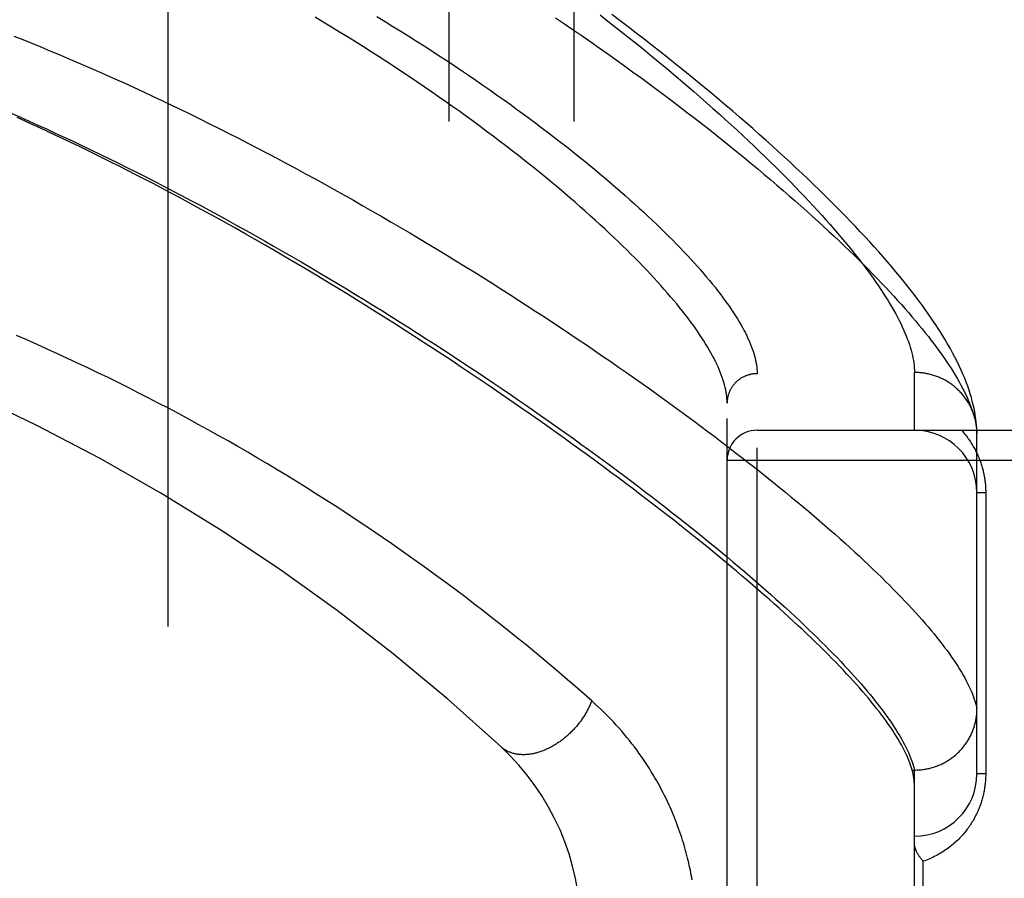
# Model space of a CAD drawing. Header units: inches. Extents: x 0 to 189, y 0 to 122.
# Tile 69 of 226: x 39.555 to 40.541, y 59.172 to 60.031. Entities that reach past the tile are written whole.
import ezdxf

# ---------------------------------------------------------------- set-up
doc = ezdxf.new("R2010")
doc.units = ezdxf.units.IN
doc.header["$LTSCALE"] = 10.388889
doc.header["$MEASUREMENT"] = 0
doc.linetypes.add('HIDDEN', pattern=[0.2, 0.1, -0.1])
for name, color, linetype in [('DEFAULT_2', 8, 'HIDDEN'), ('LEFTHAND_DOOR_ASSEMBLY', 7, 'CONTINUOUS'), ('SUBPANEL', 7, 'CONTINUOUS')]:
    doc.layers.add(name, color=color, linetype=linetype)

msp = doc.modelspace()

# ---------------------------------------------------------------- linework, layer by layer
at = {"layer": 'DEFAULT_2', "color": 8, "linetype": 'HIDDEN'}
msp.add_line((39.704, 36.56851), (39.704, 81.67251), dxfattribs=at)
at = {"layer": 'LEFTHAND_DOOR_ASSEMBLY', "color": 8, "linetype": 'HIDDEN'}
for p, q in [((40.29325, 58.56394), (40.29325, 59.67708)), ((40.45075, 59.62051), (40.45075, 59.67832)), ((40.26325, 58.59333), (40.26325, 59.64769)), ((40.29325, 59.62051), (41.35525, 59.62051)), ((40.51325, 59.61712), (40.5132, 59.61952)), ((40.51325, 59.27676), (40.51325, 59.61712)), ((40.26325, 59.59051), (41.35525, 59.59051)), ((40.52204, 59.55801), (40.51325, 59.55801)), ((40.52204, 59.55801), (40.52204, 59.27676)), ((40.44838, 59.28053), (40.45075, 59.28053)), ((40.45075, 59.28053), (40.45189, 59.28054)), ((40.45075, 58.96048), (40.45075, 59.28053)), ((40.52204, 59.27676), (40.51325, 59.27676)), ((40.45954, 59.05176), (40.45954, 59.18926))]:
    msp.add_line(p, q, dxfattribs=at)
for points in [[(40.5132, 59.61952), (40.51305, 59.62248), (40.51282, 59.62557), (40.5125, 59.62874), (40.5121, 59.632), (40.5116, 59.63534), (40.51101, 59.63876), (40.51032, 59.64224), (40.50953, 59.6458), (40.50864, 59.64941), (40.50765, 59.65309), (40.50654, 59.65684), (40.50533, 59.66064), (40.504, 59.66451), (40.50256, 59.66845), (40.50099, 59.67245), (40.4993, 59.67653), (40.49749, 59.68067), (40.49555, 59.68489), (40.49348, 59.68918), (40.49128, 59.69355), (40.48894, 59.69799), (40.48646, 59.70251), (40.48385, 59.7071), (40.4811, 59.71175), (40.47822, 59.71646), (40.47522, 59.72121), (40.47211, 59.72599), (40.4689, 59.73079), (40.46559, 59.7356), (40.4622, 59.7404), (40.45873, 59.7452), (40.45518, 59.75001), (40.45155, 59.75481), (40.44784, 59.75963), (40.44404, 59.76446), (40.44016, 59.7693), (40.43619, 59.77417), (40.43213, 59.77907), (40.42798, 59.78398), (40.42375, 59.78893), (40.41943, 59.79389), (40.41502, 59.79888), (40.41053, 59.8039), (40.40595, 59.80894), (40.40129, 59.81402), (40.39654, 59.81912), (40.3917, 59.82425), (40.38677, 59.82941), (40.38175, 59.8346), (40.37664, 59.83982), (40.37144, 59.84508), (40.36614, 59.85038), (40.36076, 59.8557), (40.35528, 59.86106), (40.34972, 59.86646), (40.34406, 59.87188), (40.33831, 59.87734), (40.33247, 59.88284), (40.32653, 59.88836), (40.32051, 59.89393), (40.31439, 59.89952), (40.30817, 59.90515), (40.30186, 59.91081), (40.29546, 59.91651), (40.28896, 59.92224), (40.28237, 59.928), (40.27569, 59.93379), (40.26891, 59.93962), (40.26204, 59.94547), (40.25507, 59.95135), (40.24801, 59.95726), (40.24086, 59.9632), (40.23361, 59.96917), (40.22627, 59.97517), (40.21884, 59.98119), (40.21132, 59.98723), (40.20371, 59.9933), (40.196, 59.99939), (40.1882, 60.0055), (40.18032, 60.01164), (40.17234, 60.01779), (40.16427, 60.02396), (40.15612, 60.03015), (40.14788, 60.03635)], [(40.26325, 59.64769), (40.26321, 59.64981), (40.26309, 59.65197), (40.26289, 59.65417), (40.26261, 59.65641), (40.26225, 59.65869), (40.26181, 59.66101), (40.26128, 59.66338), (40.26068, 59.66579), (40.26, 59.66824), (40.25923, 59.67073), (40.25838, 59.67326), (40.25745, 59.67584), (40.25644, 59.67846), (40.25534, 59.68112), (40.25416, 59.68382), (40.2529, 59.68657), (40.25156, 59.68935), (40.25013, 59.69218), (40.24862, 59.69506), (40.24702, 59.69797), (40.24534, 59.70093), (40.24358, 59.70393), (40.24173, 59.70698), (40.2398, 59.71006), (40.23777, 59.71319), (40.23567, 59.71636), (40.23348, 59.71958), (40.2312, 59.72283), (40.22883, 59.72613), (40.22638, 59.72947), (40.22384, 59.73286), (40.22122, 59.73628), (40.2185, 59.73975), (40.2157, 59.74326), (40.21281, 59.74682), (40.20983, 59.75041), (40.20676, 59.75405), (40.2036, 59.75773), (40.20036, 59.76145), (40.19702, 59.76521), (40.19359, 59.76901), (40.19007, 59.77285), (40.18647, 59.77673), (40.18277, 59.78066), (40.17898, 59.78462), (40.1751, 59.78862), (40.17112, 59.79266), (40.16706, 59.79675), (40.16291, 59.80086), (40.15866, 59.80502), (40.15432, 59.80922), (40.14989, 59.81345), (40.14536, 59.81772), (40.14075, 59.82202), (40.13604, 59.82636), (40.13124, 59.83074), (40.12634, 59.83515), (40.12136, 59.83959), (40.11628, 59.84407), (40.11111, 59.84858), (40.10585, 59.85312), (40.10049, 59.85769), (40.09504, 59.8623), (40.0895, 59.86693), (40.08387, 59.87159), (40.07815, 59.87628), (40.07234, 59.88099), (40.06644, 59.88573), (40.06044, 59.8905), (40.05436, 59.89529), (40.04819, 59.9001), (40.04193, 59.90493), (40.03558, 59.90978), (40.02914, 59.91466), (40.02262, 59.91955), (40.01601, 59.92445), (40.00931, 59.92937), (40.00253, 59.93431), (39.99566, 59.93926), (39.98872, 59.94422), (39.98169, 59.94919), (39.97458, 59.95417), (39.96739, 59.95915), (39.96012, 59.96414), (39.95277, 59.96914), (39.94535, 59.97413), (39.93785, 59.97913), (39.93028, 59.98412), (39.92264, 59.98912), (39.91492, 59.9941), (39.90714, 59.99909), (39.89928, 60.00406), (39.89137, 60.00903), (39.88338, 60.01398), (39.87534, 60.01892), (39.86723, 60.02385), (39.85906, 60.02876), (39.85084, 60.03366)], [(39.91286, 60.0343), (39.9209, 60.02942), (39.92887, 60.02454), (39.93678, 60.01965), (39.94461, 60.01476), (39.95237, 60.00986), (39.96005, 60.00496), (39.96766, 60.00006), (39.97519, 59.99517), (39.98264, 59.99028), (39.99001, 59.98539), (39.99731, 59.98051), (40.00452, 59.97563), (40.01165, 59.97076), (40.01869, 59.96591), (40.02565, 59.96106), (40.03253, 59.95623), (40.03932, 59.95141), (40.04603, 59.94661), (40.05264, 59.94182), (40.05917, 59.93706), (40.06562, 59.93231), (40.07197, 59.92758), (40.07823, 59.92287), (40.0844, 59.91818), (40.09049, 59.91352), (40.09648, 59.90888), (40.10238, 59.90427), (40.10819, 59.89968), (40.11391, 59.89512), (40.11954, 59.89058), (40.12507, 59.88608), (40.13051, 59.8816), (40.13586, 59.87715), (40.14112, 59.87274), (40.14629, 59.86835), (40.15136, 59.864), (40.15634, 59.85968), (40.16123, 59.85539), (40.16602, 59.85114), (40.17073, 59.84692), (40.17534, 59.84273), (40.17986, 59.83859), (40.18428, 59.83447), (40.18862, 59.83039), (40.19286, 59.82635), (40.19701, 59.82235), (40.20107, 59.81838), (40.20504, 59.81445), (40.20892, 59.81056), (40.21271, 59.80671), (40.2164, 59.8029), (40.22001, 59.79912), (40.22352, 59.79539), (40.22695, 59.79169), (40.23028, 59.78803), (40.23353, 59.78442), (40.23669, 59.78084), (40.23975, 59.7773), (40.24273, 59.7738), (40.24562, 59.77035), (40.24843, 59.76693), (40.25114, 59.76355), (40.25377, 59.76022), (40.25631, 59.75692), (40.25876, 59.75367), (40.26113, 59.75046), (40.26341, 59.74729), (40.2656, 59.74416), (40.26771, 59.74107), (40.26973, 59.73802), (40.27167, 59.73501), (40.27352, 59.73204), (40.27529, 59.72912), (40.27697, 59.72623), (40.27857, 59.72339), (40.28009, 59.72059), (40.28152, 59.71783), (40.28287, 59.7151), (40.28413, 59.71242), (40.28531, 59.70979), (40.28641, 59.70719), (40.28743, 59.70463), (40.28836, 59.70211), (40.28921, 59.69964), (40.28998, 59.6972), (40.29067, 59.69481), (40.29127, 59.69245), (40.2918, 59.69014), (40.29224, 59.68787), (40.29261, 59.68563), (40.29289, 59.68344), (40.29309, 59.68128), (40.29321, 59.67916), (40.29325, 59.67708)], [(40.09163, 60.03313), (40.10053, 60.02711), (40.10934, 60.02109), (40.11808, 60.01508), (40.12673, 60.00907), (40.1353, 60.00307), (40.14378, 59.99708), (40.15218, 59.99111), (40.16049, 59.98515), (40.16871, 59.97921), (40.17684, 59.97328), (40.18487, 59.96738), (40.19282, 59.96149), (40.20067, 59.95562), (40.20843, 59.94978), (40.21609, 59.94397), (40.22366, 59.93818), (40.23113, 59.93241), (40.23851, 59.92668), (40.24579, 59.92097), (40.25297, 59.9153), (40.26005, 59.90966), (40.26704, 59.90405), (40.27392, 59.89847), (40.28071, 59.89293), (40.28739, 59.88742), (40.29398, 59.88196), (40.30046, 59.87653), (40.30685, 59.87113), (40.31313, 59.86578), (40.31932, 59.86046), (40.3254, 59.85519), (40.33139, 59.84996), (40.33727, 59.84476), (40.34305, 59.83962), (40.34873, 59.83451), (40.35431, 59.82945), (40.35979, 59.82443), (40.36517, 59.81945), (40.37045, 59.81452), (40.37563, 59.80964), (40.38071, 59.8048), (40.38569, 59.80001), (40.39057, 59.79526), (40.39535, 59.79056), (40.40003, 59.7859), (40.40461, 59.7813), (40.40909, 59.77674), (40.41347, 59.77222), (40.41776, 59.76776), (40.42195, 59.76334), (40.42604, 59.75898), (40.43003, 59.75466), (40.43392, 59.75038), (40.43772, 59.74616), (40.44142, 59.74199), (40.44502, 59.73786), (40.44853, 59.73378), (40.45194, 59.72976), (40.45526, 59.72578), (40.45848, 59.72185), (40.46161, 59.71797), (40.46464, 59.71413), (40.46757, 59.71035), (40.47042, 59.70662), (40.47317, 59.70293), (40.47582, 59.69929), (40.47838, 59.69571), (40.48085, 59.69217), (40.48323, 59.68868), (40.48551, 59.68524), (40.48771, 59.68185), (40.48981, 59.6785), (40.49181, 59.67521), (40.49373, 59.67196), (40.49556, 59.66877), (40.49729, 59.66562), (40.49893, 59.66252), (40.50049, 59.65947), (40.50195, 59.65647), (40.50333, 59.65351), (40.50461, 59.6506), (40.50581, 59.64774), (40.50691, 59.64493), (40.50793, 59.64217), (40.50886, 59.63945), (40.5097, 59.63678), (40.51045, 59.63416)], [(40.13622, 60.03596), (40.144, 60.02991), (40.15169, 60.02388), (40.15928, 60.01787), (40.16678, 60.01189), (40.17417, 60.00594), (40.18148, 60.00001), (40.18868, 59.99412), (40.19578, 59.98825), (40.20279, 59.98242), (40.20969, 59.97662), (40.2165, 59.97085), (40.2232, 59.96512), (40.22981, 59.95942), (40.23631, 59.95376), (40.24271, 59.94814), (40.24901, 59.94256), (40.25521, 59.93702), (40.26131, 59.93152), (40.26731, 59.92606), (40.2732, 59.92065), (40.27899, 59.91528), (40.28469, 59.90995), (40.29028, 59.90466), (40.29577, 59.89942), (40.30115, 59.89423), (40.30644, 59.88908), (40.31163, 59.88398), (40.31671, 59.87893), (40.3217, 59.87392), (40.32659, 59.86896), (40.33137, 59.86405), (40.33606, 59.85919), (40.34064, 59.85438), (40.34513, 59.84962), (40.34952, 59.84491), (40.35381, 59.84024), (40.358, 59.83563), (40.3621, 59.83107), (40.36609, 59.82655), (40.36999, 59.82209), (40.3738, 59.81768), (40.3775, 59.81332), (40.38111, 59.80901), (40.38463, 59.80475), (40.38805, 59.80055), (40.39137, 59.79639), (40.3946, 59.79229), (40.39774, 59.78824), (40.40078, 59.78423), (40.40373, 59.78028), (40.40658, 59.77638), (40.40934, 59.77254), (40.41201, 59.76874), (40.41459, 59.765), (40.41708, 59.7613), (40.41947, 59.75766), (40.42177, 59.75407), (40.42399, 59.75053), (40.42611, 59.74704), (40.42814, 59.7436), (40.43009, 59.74021), (40.43194, 59.73688), (40.43371, 59.73359), (40.43538, 59.73036), (40.43697, 59.72717), (40.43847, 59.72404), (40.43988, 59.72095), (40.44121, 59.71792), (40.44244, 59.71494), (40.44359, 59.712), (40.44466, 59.70912), (40.44563, 59.70628), (40.44653, 59.7035), (40.44733, 59.70076), (40.44805, 59.69807), (40.44869, 59.69543), (40.44923, 59.69284), (40.4497, 59.6903), (40.45008, 59.68781), (40.45037, 59.68537), (40.45058, 59.68297), (40.45071, 59.68062), (40.45075, 59.67832)], [(39.54948, 60.01485), (39.55845, 60.01129), (39.56746, 60.00766), (39.57651, 60.00398), (39.58561, 60.00023), (39.59475, 59.99641), (39.60392, 59.99253), (39.61314, 59.98859), (39.62239, 59.98459), (39.63168, 59.98053), (39.641, 59.9764), (39.65036, 59.97222), (39.65974, 59.96797), (39.66915, 59.96367), (39.67859, 59.95931), (39.68806, 59.95489), (39.69755, 59.95041), (39.70707, 59.94587), (39.71661, 59.94128), (39.72616, 59.93664), (39.73573, 59.93194), (39.74531, 59.92719), (39.75491, 59.92239), (39.76451, 59.91754), (39.77413, 59.91264), (39.78375, 59.90769), (39.79337, 59.9027), (39.80299, 59.89766), (39.81261, 59.89258), (39.82222, 59.88746), (39.83183, 59.8823), (39.84143, 59.8771), (39.85102, 59.87187), (39.86059, 59.86659), (39.87015, 59.86129), (39.87969, 59.85595), (39.88921, 59.85058), (39.89871, 59.84518), (39.90818, 59.83976), (39.91762, 59.83431), (39.92703, 59.82884), (39.93641, 59.82335), (39.94575, 59.81784), (39.95505, 59.81231), (39.96432, 59.80676), (39.97355, 59.8012), (39.98274, 59.79562), (39.99188, 59.79003), (40.00098, 59.78443), (40.01003, 59.77882), (40.01902, 59.7732), (40.02797, 59.76758), (40.03686, 59.76196), (40.04569, 59.75633), (40.05447, 59.7507), (40.06319, 59.74508), (40.07184, 59.73945), (40.08043, 59.73383), (40.08896, 59.72822), (40.09743, 59.72261), (40.10582, 59.71702), (40.11415, 59.71143), (40.12241, 59.70585), (40.1306, 59.70028), (40.13871, 59.69473), (40.14675, 59.68919), (40.15472, 59.68367), (40.16262, 59.67817), (40.17043, 59.67268), (40.17817, 59.66721), (40.18584, 59.66177), (40.19342, 59.65634), (40.20092, 59.65094), (40.20835, 59.64556), (40.21569, 59.6402), (40.22295, 59.63487), (40.23012, 59.62957), (40.23722, 59.62429), (40.24422, 59.61904), (40.25115, 59.61382), (40.25799, 59.60863), (40.26474, 59.60346), (40.27141, 59.59833), (40.27799, 59.59323), (40.28448, 59.58817), (40.29089, 59.58313), (40.29721, 59.57813), (40.30344, 59.57316), (40.30958, 59.56823), (40.31563, 59.56333), (40.3216, 59.55846), (40.32747, 59.55364), (40.33326, 59.54885), (40.33895, 59.54409), (40.34456, 59.53938), (40.35007, 59.5347), (40.3555, 59.53005), (40.36083, 59.52545), (40.36608, 59.52089), (40.37123, 59.51636), (40.37629, 59.51188), (40.38126, 59.50743), (40.38614, 59.50303), (40.39093, 59.49866), (40.39562, 59.49434), (40.40023, 59.49006), (40.40474, 59.48582), (40.40917, 59.48161), (40.4135, 59.47746), (40.41774, 59.47334), (40.42189, 59.46926), (40.42594, 59.46523), (40.42991, 59.46124), (40.43378, 59.45729), (40.43756, 59.45339), (40.44126, 59.44952), (40.44486, 59.4457), (40.44836, 59.44193), (40.45178, 59.43819), (40.45511, 59.4345), (40.45834, 59.43085), (40.46148, 59.42725), (40.46454, 59.42369), (40.4675, 59.42017), (40.47037, 59.41669), (40.47315, 59.41326), (40.47584, 59.40988), (40.47843, 59.40653)], [(39.54739, 59.93743), (39.55602, 59.93364), (39.56469, 59.92979), (39.57341, 59.92588), (39.58217, 59.9219), (39.59097, 59.91787), (39.5998, 59.91378), (39.60867, 59.90962), (39.61758, 59.90541), (39.62651, 59.90114), (39.63549, 59.8968), (39.64449, 59.89241), (39.65352, 59.88797), (39.66258, 59.88346), (39.67167, 59.87891), (39.68077, 59.8743), (39.6899, 59.86963), (39.69904, 59.86492), (39.7082, 59.86015), (39.71738, 59.85533), (39.72657, 59.85047), (39.73576, 59.84556), (39.74497, 59.8406), (39.75418, 59.8356), (39.76339, 59.83056), (39.77261, 59.82548), (39.78182, 59.82035), (39.79103, 59.81519), (39.80023, 59.80999), (39.80942, 59.80476), (39.81861, 59.79949), (39.82778, 59.79419), (39.83693, 59.78886), (39.84607, 59.78351), (39.85518, 59.77812), (39.86427, 59.77272), (39.87334, 59.76729), (39.88238, 59.76183), (39.89139, 59.75636), (39.90036, 59.75087), (39.90931, 59.74536), (39.91823, 59.73983), (39.92711, 59.73429), (39.93595, 59.72874), (39.94474, 59.72318), (39.9535, 59.71761), (39.96221, 59.71203), (39.97087, 59.70645), (39.97949, 59.70086), (39.98805, 59.69527), (39.99656, 59.68968), (40.00502, 59.68409), (40.01343, 59.6785), (40.02177, 59.67291), (40.03006, 59.66733), (40.03829, 59.66176), (40.04646, 59.65619), (40.05456, 59.65064), (40.0626, 59.64509), (40.07058, 59.63955), (40.07849, 59.63403), (40.08633, 59.62852), (40.0941, 59.62303), (40.10181, 59.61755), (40.10944, 59.61209), (40.11701, 59.60665), (40.1245, 59.60123), (40.13191, 59.59582), (40.13925, 59.59044), (40.14652, 59.58508), (40.15371, 59.57975), (40.16083, 59.57444), (40.16786, 59.56915), (40.17482, 59.56389), (40.1817, 59.55866), (40.1885, 59.55345), (40.19522, 59.54827), (40.20186, 59.54313), (40.20841, 59.53801), (40.21489, 59.53292), (40.22128, 59.52786), (40.22759, 59.52283), (40.23382, 59.51784), (40.23996, 59.51288), (40.24602, 59.50795), (40.252, 59.50306), (40.25789, 59.4982), (40.26369, 59.49338), (40.26941, 59.48859), (40.27505, 59.48384), (40.2806, 59.47912), (40.28606, 59.47444), (40.29143, 59.4698), (40.29672, 59.46519), (40.30192, 59.46063), (40.30704, 59.4561), (40.31207, 59.45161), (40.31701, 59.44716), (40.32186, 59.44275), (40.32662, 59.43838), (40.3313, 59.43405), (40.33589, 59.42975), (40.34039, 59.4255), (40.3448, 59.42129), (40.34913, 59.41712), (40.35336, 59.41299), (40.35751, 59.40891), (40.36157, 59.40486), (40.36554, 59.40086), (40.36942, 59.3969), (40.37322, 59.39298), (40.37692, 59.3891), (40.38054, 59.38526), (40.38406, 59.38147), (40.3875, 59.37772), (40.39085, 59.37401), (40.39411, 59.37034), (40.39728, 59.36672), (40.40037, 59.36314), (40.40336, 59.3596), (40.40627, 59.35611), (40.40909, 59.35266), (40.41182, 59.34925), (40.41445, 59.34588), (40.417, 59.34256), (40.41947, 59.33929), (40.42184, 59.33606), (40.42412, 59.33287), (40.42632, 59.32972), (40.42843, 59.32662), (40.43045, 59.32356), (40.43238, 59.32054), (40.43422, 59.31757), (40.43597, 59.31464), (40.43764, 59.31176), (40.43921, 59.30892), (40.4407, 59.30612), (40.4421, 59.30336), (40.44342, 59.30065), (40.44464, 59.29799), (40.44578, 59.29536), (40.44683, 59.29278), (40.44779, 59.29025)], [(40.44838, 59.28053), (40.4477, 59.28287), (40.44693, 59.28524), (40.44607, 59.28766), (40.44512, 59.29012), (40.44409, 59.29263), (40.44297, 59.29518), (40.44177, 59.29777), (40.44047, 59.3004), (40.43909, 59.30308), (40.43762, 59.3058), (40.43607, 59.30857), (40.43442, 59.31138), (40.43269, 59.31423), (40.43087, 59.31713), (40.42896, 59.32007), (40.42696, 59.32306), (40.42488, 59.32609), (40.4227, 59.32916), (40.42044, 59.33228), (40.41808, 59.33545), (40.41564, 59.33866), (40.41311, 59.34191), (40.41049, 59.34521), (40.40778, 59.34855), (40.40498, 59.35194), (40.40209, 59.35537), (40.3991, 59.35885), (40.39603, 59.36238), (40.39287, 59.36594), (40.38962, 59.36956), (40.38627, 59.37322), (40.38284, 59.37692), (40.37931, 59.38067), (40.3757, 59.38447), (40.37199, 59.38831), (40.36819, 59.3922), (40.3643, 59.39613), (40.36031, 59.40011), (40.35624, 59.40413), (40.35207, 59.4082), (40.34781, 59.41231), (40.34345, 59.41647), (40.33901, 59.42068), (40.33447, 59.42493), (40.32984, 59.42922), (40.32511, 59.43357), (40.32029, 59.43795), (40.31538, 59.44238), (40.31037, 59.44686), (40.30527, 59.45138), (40.30008, 59.45595), (40.29479, 59.46056), (40.28941, 59.46521), (40.28393, 59.46991), (40.27836, 59.47466), (40.27269, 59.47944), (40.26693, 59.48428), (40.26108, 59.48915), (40.25513, 59.49407), (40.24908, 59.49903), (40.24294, 59.50404), (40.23671, 59.50908), (40.23038, 59.51417), (40.22395, 59.5193), (40.21743, 59.52447), (40.21082, 59.52969), (40.20411, 59.53494), (40.1973, 59.54024), (40.19041, 59.54557), (40.18341, 59.55094), (40.17632, 59.55636), (40.16914, 59.56181), (40.16186, 59.56729), (40.15449, 59.57282), (40.14703, 59.57838), (40.13947, 59.58398), (40.13182, 59.58961), (40.12408, 59.59527), (40.11624, 59.60097), (40.10831, 59.60671), (40.10029, 59.61247), (40.09218, 59.61827), (40.08398, 59.62409), (40.07568, 59.62994), (40.0673, 59.63582), (40.05883, 59.64173), (40.05027, 59.64766), (40.04163, 59.65362), (40.03289, 59.6596), (40.02407, 59.6656), (40.01517, 59.67162), (40.00618, 59.67767), (39.99711, 59.68372), (39.98796, 59.6898), (39.97872, 59.69588), (39.96941, 59.70198), (39.96002, 59.7081), (39.95056, 59.71422), (39.94101, 59.72035), (39.93139, 59.72649), (39.92171, 59.73262), (39.91195, 59.73876), (39.90213, 59.7449), (39.89224, 59.75103), (39.88229, 59.75716), (39.87228, 59.76329), (39.8622, 59.7694), (39.85206, 59.77551), (39.84187, 59.7816), (39.83165, 59.78767), (39.82142, 59.79368), (39.81121, 59.79964), (39.80107, 59.80551), (39.79101, 59.81129), (39.78105, 59.81697), (39.7712, 59.82252), (39.76151, 59.82796), (39.75196, 59.83326), (39.74256, 59.83844), (39.7333, 59.8435), (39.72417, 59.84845), (39.71516, 59.85329), (39.70627, 59.85803), (39.69748, 59.86268), (39.68877, 59.86724), (39.68016, 59.87172), (39.67162, 59.87612), (39.66318, 59.88044), (39.65485, 59.88466), (39.64662, 59.88879), (39.63848, 59.89285), (39.63041, 59.89683), (39.6224, 59.90075), (39.61444, 59.90461), (39.60654, 59.90841), (39.59869, 59.91214), (39.5909, 59.91582), (39.58315, 59.91944), (39.57546, 59.923), (39.56782, 59.92651), (39.56023, 59.92995), (39.5527, 59.93334)], [(40.12773, 59.34981), (40.11974, 59.35685), (40.1117, 59.36386), (40.10361, 59.37085), (40.09545, 59.37782), (40.08721, 59.3848), (40.07889, 59.39176), (40.0705, 59.39871), (40.06204, 59.40565), (40.05351, 59.41258), (40.04491, 59.41948), (40.03624, 59.42637), (40.02751, 59.43323), (40.01872, 59.44007), (40.00987, 59.44688), (40.00096, 59.45366), (39.99199, 59.46042), (39.98296, 59.46714), (39.97389, 59.47382), (39.96476, 59.48047), (39.95558, 59.48708), (39.94636, 59.49366), (39.93709, 59.50019), (39.92777, 59.50668), (39.91841, 59.51313), (39.90901, 59.51954), (39.89956, 59.5259), (39.89008, 59.53221), (39.88056, 59.53848), (39.871, 59.5447), (39.86141, 59.55087), (39.85178, 59.55699), (39.84212, 59.56307), (39.83243, 59.56909), (39.82271, 59.57506), (39.81296, 59.58097), (39.80318, 59.58684), (39.79337, 59.59265), (39.78354, 59.5984), (39.77369, 59.6041), (39.76381, 59.60975), (39.7539, 59.61534), (39.74398, 59.62088), (39.73403, 59.62636), (39.72406, 59.63178), (39.71408, 59.63715), (39.70407, 59.64246), (39.69405, 59.64771), (39.68401, 59.65291), (39.67395, 59.65805), (39.66388, 59.66313), (39.65379, 59.66816), (39.64369, 59.67312), (39.63358, 59.67803), (39.62345, 59.68289), (39.61331, 59.68768), (39.60316, 59.69242), (39.593, 59.6971), (39.58283, 59.70172), (39.57265, 59.70628), (39.56246, 59.71079), (39.55226, 59.71523)], [(40.29325, 59.67708), (40.2926, 59.67707), (40.29194, 59.67705), (40.29129, 59.67702), (40.29064, 59.67697), (40.28998, 59.6769), (40.28933, 59.67683), (40.28869, 59.67674), (40.28804, 59.67663), (40.2874, 59.67651), (40.28676, 59.67638), (40.28612, 59.67624), (40.28549, 59.67608), (40.28486, 59.6759), (40.28423, 59.67572), (40.28361, 59.67552), (40.28299, 59.67531), (40.28238, 59.67508), (40.28177, 59.67484), (40.28117, 59.67459), (40.28057, 59.67432), (40.27998, 59.67405), (40.2794, 59.67376), (40.27882, 59.67346), (40.27825, 59.67314), (40.27769, 59.67281), (40.27713, 59.67248), (40.27658, 59.67213), (40.27604, 59.67176), (40.27551, 59.67139), (40.27499, 59.671), (40.27447, 59.67061), (40.27397, 59.6702), (40.27347, 59.66978), (40.27298, 59.66936), (40.27251, 59.66892), (40.27204, 59.66847), (40.27158, 59.66801), (40.27113, 59.66754), (40.2707, 59.66707), (40.27027, 59.66658), (40.26985, 59.66608), (40.26945, 59.66558), (40.26906, 59.66507), (40.26868, 59.66455), (40.26831, 59.66402), (40.26795, 59.66348), (40.2676, 59.66294), (40.26727, 59.66238), (40.26695, 59.66182), (40.26664, 59.66126), (40.26634, 59.66069), (40.26606, 59.66011), (40.26579, 59.65953), (40.26553, 59.65894), (40.26529, 59.65834), (40.26506, 59.65774), (40.26484, 59.65714), (40.26464, 59.65653), (40.26445, 59.65591), (40.26427, 59.6553), (40.26411, 59.65467), (40.26396, 59.65405), (40.26383, 59.65342), (40.26371, 59.65279), (40.2636, 59.65216), (40.26351, 59.65153), (40.26343, 59.65089), (40.26336, 59.65025), (40.26331, 59.64961), (40.26328, 59.64897), (40.26326, 59.64833), (40.26325, 59.64769)], [(40.51316, 59.62047), (40.51308, 59.62159), (40.51299, 59.6227), (40.51288, 59.62382), (40.51274, 59.62493), (40.51258, 59.62603), (40.51241, 59.62714), (40.51221, 59.62824), (40.51199, 59.62934), (40.51176, 59.63043), (40.5115, 59.63152), (40.51122, 59.6326), (40.51092, 59.63368), (40.5106, 59.63475), (40.51026, 59.63582), (40.5099, 59.63688), (40.50952, 59.63794), (40.50913, 59.63898), (40.50871, 59.64002), (40.50827, 59.64106), (40.50782, 59.64208), (40.50734, 59.6431), (40.50685, 59.64411), (40.50633, 59.64511), (40.5058, 59.64609), (40.50525, 59.64707), (40.50469, 59.64804), (40.5041, 59.649), (40.5035, 59.64995), (40.50288, 59.65089), (40.50224, 59.65182), (40.50158, 59.65273), (40.50091, 59.65363), (40.50022, 59.65453), (40.49951, 59.6554), (40.49879, 59.65627), (40.49805, 59.65712), (40.4973, 59.65796), (40.49653, 59.65879), (40.49574, 59.6596), (40.49494, 59.6604), (40.49413, 59.66118), (40.4933, 59.66195), (40.49246, 59.6627), (40.4916, 59.66344), (40.49073, 59.66416), (40.48985, 59.66487), (40.48895, 59.66556), (40.48804, 59.66624), (40.48712, 59.66689), (40.48618, 59.66754), (40.48524, 59.66816), (40.48428, 59.66877), (40.48331, 59.66936), (40.48233, 59.66993), (40.48134, 59.67049), (40.48034, 59.67103), (40.47933, 59.67155), (40.47831, 59.67205), (40.47728, 59.67253), (40.47624, 59.673), (40.47519, 59.67345), (40.47414, 59.67387), (40.47308, 59.67428), (40.47201, 59.67467), (40.47093, 59.67504), (40.46985, 59.67539), (40.46876, 59.67573), (40.46766, 59.67604), (40.46656, 59.67633), (40.46545, 59.6766), (40.46434, 59.67686), (40.46322, 59.67709), (40.4621, 59.6773), (40.46098, 59.6775), (40.45985, 59.67767), (40.45872, 59.67782), (40.45759, 59.67795), (40.45645, 59.67807), (40.45531, 59.67816), (40.45417, 59.67823), (40.45303, 59.67828), (40.45189, 59.67831), (40.45075, 59.67832)], [(40.51045, 59.63416), (40.51111, 59.63159), (40.51169, 59.62906), (40.51217, 59.62658), (40.51257, 59.62415), (40.51289, 59.62176), (40.51311, 59.61942), (40.51325, 59.61712)], [(40.49773, 59.62051), (40.49867, 59.61947), (40.49958, 59.61843), (40.50047, 59.61737), (40.50134, 59.61632), (40.50219, 59.61526), (40.50302, 59.61419), (40.50383, 59.61312), (40.50462, 59.61204), (40.50538, 59.61096), (40.50613, 59.60987), (40.50686, 59.60878), (40.50756, 59.60769), (40.50825, 59.60659), (40.50892, 59.60549), (40.50957, 59.60439), (40.5102, 59.60329), (40.51081, 59.60218), (40.5114, 59.60107), (40.51198, 59.59996), (40.51253, 59.59885), (40.51307, 59.59774), (40.51359, 59.59662), (40.5141, 59.59551), (40.51458, 59.59439), (40.51505, 59.59328), (40.5155, 59.59216), (40.51593, 59.59105), (40.51635, 59.58994), (40.51675, 59.58884), (40.51713, 59.58773), (40.5175, 59.58663), (40.51785, 59.58554), (40.51818, 59.58444), (40.5185, 59.58335), (40.5188, 59.58227), (40.51909, 59.58119), (40.51936, 59.58011), (40.51961, 59.57904), (40.51986, 59.57797), (40.52009, 59.57691), (40.5203, 59.57584), (40.5205, 59.57478), (40.52069, 59.57373), (40.52087, 59.57267), (40.52103, 59.57162), (40.52118, 59.57057), (40.52132, 59.56952), (40.52144, 59.56847), (40.52156, 59.56742), (40.52166, 59.56638), (40.52175, 59.56534), (40.52182, 59.5643), (40.52189, 59.56326), (40.52194, 59.56222), (40.52198, 59.56118), (40.52201, 59.56013), (40.52203, 59.55907), (40.52204, 59.55801)], [(40.47843, 59.40653), (40.48094, 59.40323), (40.48335, 59.39998), (40.48568, 59.39677), (40.48791, 59.3936), (40.49006, 59.39048), (40.49211, 59.3874), (40.49407, 59.38436), (40.49595, 59.38137), (40.49773, 59.37842), (40.49942, 59.37552), (40.50102, 59.37266), (40.50253, 59.36984), (40.50396, 59.36707), (40.50529, 59.36434), (40.50653, 59.36165), (40.50768, 59.35901), (40.50875, 59.35641), (40.50972, 59.35386), (40.51061, 59.35135), (40.5114, 59.34888), (40.51211, 59.34645), (40.51272, 59.34407), (40.51325, 59.34173)], [(40.12773, 59.34981), (40.12736, 59.34883), (40.12697, 59.34784), (40.12656, 59.34685), (40.12614, 59.34586), (40.1257, 59.34488), (40.12525, 59.34389), (40.12478, 59.34291), (40.1243, 59.34193), (40.1238, 59.34096), (40.12329, 59.33998), (40.12276, 59.33901), (40.12222, 59.33805), (40.12166, 59.33708), (40.12109, 59.33613), (40.1205, 59.33517), (40.1199, 59.33422), (40.11929, 59.33328), (40.11866, 59.33234), (40.11802, 59.33141), (40.11737, 59.33048), (40.1167, 59.32956), (40.11603, 59.32865), (40.11534, 59.32775), (40.11463, 59.32685), (40.11392, 59.32596), (40.11319, 59.32507), (40.11246, 59.3242), (40.11171, 59.32333), (40.11095, 59.32248), (40.11018, 59.32163), (40.1094, 59.32079), (40.10861, 59.31996), (40.10781, 59.31915), (40.107, 59.31834), (40.10618, 59.31754), (40.10535, 59.31675), (40.10451, 59.31598), (40.10367, 59.31521), (40.10281, 59.31446), (40.10195, 59.31372), (40.10108, 59.31299), (40.10021, 59.31228), (40.09932, 59.31157), (40.09843, 59.31088), (40.09754, 59.3102), (40.09663, 59.30954), (40.09573, 59.30889), (40.09481, 59.30825), (40.09389, 59.30763), (40.09297, 59.30702), (40.09204, 59.30642), (40.09111, 59.30584), (40.09017, 59.30528), (40.08923, 59.30473), (40.08828, 59.30419), (40.08734, 59.30367), (40.08639, 59.30317), (40.08543, 59.30268), (40.08448, 59.30221), (40.08352, 59.30175), (40.08257, 59.30131), (40.08161, 59.30089), (40.08065, 59.30048), (40.07969, 59.30009), (40.07873, 59.29971), (40.07777, 59.29935), (40.07681, 59.29901), (40.07585, 59.29869), (40.0749, 59.29838), (40.07394, 59.29809), (40.07299, 59.29782), (40.07203, 59.29756), (40.07108, 59.29733), (40.07014, 59.29711), (40.06919, 59.2969), (40.06825, 59.29672), (40.06732, 59.29655), (40.06639, 59.29641), (40.06546, 59.29628), (40.06453, 59.29616), (40.06362, 59.29607), (40.0627, 59.29599), (40.06179, 59.29593), (40.06089, 59.29589), (40.06, 59.29587), (40.05911, 59.29587), (40.05823, 59.29588), (40.05735, 59.29591), (40.05648, 59.29596), (40.05562, 59.29603), (40.05477, 59.29612), (40.05393, 59.29622), (40.05309, 59.29634), (40.05226, 59.29648), (40.05144, 59.29664), (40.05064, 59.29682), (40.04984, 59.29701), (40.04905, 59.29722), (40.04827, 59.29745), (40.0475, 59.2977), (40.04674, 59.29796), (40.046, 59.29825), (40.04526, 59.29854), (40.04454, 59.29886), (40.04382, 59.29919), (40.04312, 59.29954), (40.04244, 59.29991), (40.04176, 59.30029), (40.0411, 59.3007), (40.04045, 59.30111), (40.03981, 59.30155), (40.03918, 59.302), (40.03857, 59.30246), (40.03798, 59.30294), (40.03739, 59.30344), (40.03682, 59.30395)], [(40.22824, 59.17071), (40.22782, 59.17307), (40.22739, 59.17544), (40.22694, 59.17782), (40.22646, 59.18023), (40.22595, 59.18265), (40.22543, 59.18508), (40.22487, 59.18754), (40.2243, 59.19001), (40.22369, 59.19251), (40.22306, 59.19502), (40.22239, 59.19755), (40.2217, 59.2001), (40.22098, 59.20267), (40.22024, 59.20525), (40.21946, 59.20785), (40.21865, 59.21047), (40.21781, 59.21311), (40.21693, 59.21576), (40.21602, 59.21843), (40.21508, 59.22112), (40.2141, 59.22383), (40.21309, 59.22656), (40.21204, 59.2293), (40.21095, 59.23207), (40.20982, 59.23486), (40.20865, 59.23766), (40.20744, 59.24049), (40.20619, 59.24333), (40.20489, 59.24619), (40.20355, 59.24908), (40.20216, 59.25198), (40.20072, 59.2549), (40.19924, 59.25784), (40.19771, 59.2608), (40.19612, 59.26377), (40.19449, 59.26676), (40.1928, 59.26977), (40.19106, 59.2728), (40.18926, 59.27584), (40.18741, 59.27889), (40.1855, 59.28196), (40.18353, 59.28504), (40.1815, 59.28813), (40.17941, 59.29123), (40.17727, 59.29434), (40.17506, 59.29746), (40.17278, 59.30058), (40.17045, 59.30371), (40.16805, 59.30684), (40.16559, 59.30997), (40.16306, 59.3131), (40.16047, 59.31622), (40.15781, 59.31934), (40.15509, 59.32246), (40.15231, 59.32556), (40.14946, 59.32865), (40.14654, 59.33173), (40.14357, 59.3348), (40.14053, 59.33784), (40.13742, 59.34087), (40.13426, 59.34387), (40.13103, 59.34685), (40.12773, 59.34981)], [(40.45189, 59.28054), (40.45302, 59.28057), (40.45415, 59.28062), (40.45527, 59.28069), (40.4564, 59.28078), (40.45752, 59.28089), (40.45864, 59.28102), (40.45976, 59.28117), (40.46087, 59.28134), (40.46199, 59.28153), (40.46309, 59.28174), (40.4642, 59.28197), (40.4653, 59.28221), (40.46639, 59.28248), (40.46748, 59.28277), (40.46857, 59.28307), (40.46964, 59.2834), (40.47072, 59.28374), (40.47178, 59.2841), (40.47284, 59.28448), (40.47389, 59.28488), (40.47494, 59.2853), (40.47597, 59.28574), (40.477, 59.28619), (40.47802, 59.28667), (40.47903, 59.28716), (40.48003, 59.28767), (40.48103, 59.28819), (40.48201, 59.28874), (40.48298, 59.2893), (40.48394, 59.28988), (40.48489, 59.29047), (40.48583, 59.29108), (40.48676, 59.29171), (40.48768, 59.29236), (40.48858, 59.29302), (40.48947, 59.29369), (40.49035, 59.29439), (40.49122, 59.29509), (40.49207, 59.29582), (40.49291, 59.29655), (40.49374, 59.29731), (40.49455, 59.29807), (40.49535, 59.29886), (40.49613, 59.29965), (40.4969, 59.30046), (40.49765, 59.30128), (40.49839, 59.30212), (40.49911, 59.30297), (40.49982, 59.30383), (40.50051, 59.3047), (40.50118, 59.30559), (40.50184, 59.30648), (40.50248, 59.30739), (40.50311, 59.30831), (40.50372, 59.30924), (40.50431, 59.31018), (40.50488, 59.31114), (40.50543, 59.3121), (40.50597, 59.31307), (40.50649, 59.31405), (40.50699, 59.31504), (40.50748, 59.31604), (40.50794, 59.31705), (40.50839, 59.31806), (40.50881, 59.31908), (40.50922, 59.32011), (40.50961, 59.32115), (40.50998, 59.32219), (40.51033, 59.32324), (40.51066, 59.3243), (40.51097, 59.32536), (40.51127, 59.32643), (40.51154, 59.3275), (40.51179, 59.32858), (40.51202, 59.32966), (40.51223, 59.33074), (40.51243, 59.33183), (40.5126, 59.33292), (40.51275, 59.33402), (40.51288, 59.33512), (40.513, 59.33622), (40.51309, 59.33732), (40.51316, 59.33842), (40.51321, 59.33952), (40.51324, 59.34063), (40.51325, 59.34173)], [(40.44779, 59.29025), (40.44866, 59.28775), (40.44944, 59.2853), (40.45014, 59.2829), (40.45075, 59.28053)], [(40.45075, 59.26456), (40.45071, 59.26643), (40.4506, 59.26834), (40.45042, 59.27028), (40.45016, 59.27226), (40.44983, 59.27427), (40.44942, 59.27632), (40.44894, 59.27841), (40.44838, 59.28053)], [(40.52204, 59.27676), (40.52203, 59.27568), (40.52201, 59.27461), (40.52198, 59.27354), (40.52194, 59.27247), (40.52188, 59.2714), (40.52181, 59.27032), (40.52173, 59.26924), (40.52164, 59.26816), (40.52153, 59.26708), (40.52141, 59.26599), (40.52128, 59.26491), (40.52113, 59.26381), (40.52097, 59.26272), (40.52079, 59.26162), (40.5206, 59.26052), (40.5204, 59.25942), (40.52018, 59.25831), (40.51994, 59.25719), (40.5197, 59.25607), (40.51943, 59.25495), (40.51915, 59.25382), (40.51885, 59.25269), (40.51854, 59.25155), (40.5182, 59.2504), (40.51785, 59.24925), (40.51749, 59.2481), (40.5171, 59.24694), (40.5167, 59.24578), (40.51627, 59.24461), (40.51583, 59.24344), (40.51537, 59.24227), (40.51489, 59.2411), (40.51439, 59.23993), (40.51387, 59.23876), (40.51333, 59.23758), (40.51278, 59.23641), (40.5122, 59.23524), (40.5116, 59.23408), (40.51098, 59.23291), (40.51035, 59.23175), (40.50969, 59.23058), (40.50901, 59.22942), (40.50831, 59.22826), (40.50758, 59.22711), (40.50684, 59.22596), (40.50607, 59.22481), (40.50528, 59.22366), (40.50447, 59.22252), (40.50364, 59.22139), (40.50278, 59.22026), (40.5019, 59.21914), (40.50099, 59.21802), (40.50006, 59.21691), (40.49911, 59.2158), (40.49814, 59.21471), (40.49714, 59.21362), (40.49611, 59.21254), (40.49506, 59.21147), (40.49399, 59.21041), (40.49289, 59.20936), (40.49177, 59.20832), (40.49062, 59.2073), (40.48945, 59.20628), (40.48826, 59.20529), (40.48704, 59.2043), (40.48579, 59.20333), (40.48452, 59.20238), (40.48323, 59.20144), (40.48191, 59.20052), (40.48057, 59.19961), (40.47921, 59.19873), (40.47782, 59.19786), (40.47642, 59.19702), (40.47498, 59.19619), (40.47353, 59.19539), (40.47205, 59.19461), (40.47056, 59.19385), (40.46904, 59.19312), (40.4675, 59.19241), (40.46595, 59.19172), (40.46437, 59.19107), (40.46278, 59.19044), (40.46117, 59.18983), (40.45954, 59.18926)], [(40.45954, 59.18926), (40.45904, 59.18982), (40.45855, 59.19038), (40.45808, 59.19095), (40.45762, 59.19151), (40.45717, 59.19208), (40.45673, 59.19265), (40.45631, 59.19322), (40.4559, 59.19379), (40.45551, 59.19435), (40.45513, 59.19492), (40.45477, 59.19548), (40.45442, 59.19604), (40.45409, 59.1966), (40.45377, 59.19716), (40.45347, 59.19771), (40.45318, 59.19825), (40.45291, 59.1988), (40.45266, 59.19933), (40.45242, 59.19986), (40.4522, 59.20038), (40.45199, 59.2009), (40.4518, 59.20141), (40.45163, 59.20191), (40.45147, 59.20241), (40.45133, 59.2029), (40.45121, 59.20337), (40.4511, 59.20384), (40.45101, 59.2043), (40.45093, 59.20475), (40.45086, 59.20519), (40.45081, 59.20562), (40.45078, 59.20605), (40.45076, 59.20646), (40.45075, 59.20686)]]:
    msp.add_lwpolyline(points, dxfattribs=at)
for centre, radius, start, end in [((38.67804, 57.8364), 2, 47.20408, 79.66582), ((40.29325, 59.59051), 0.03, 90, 180), ((40.45075, 59.55801), 0.0625, 0, 90), ((39.86698, 59.12051), 0.25, 312.79592, 47.20408), ((40.45075, 59.27676), 0.0625, 270, 360)]:
    msp.add_arc(centre, radius, start, end, dxfattribs=at)
at = {"layer": 'SUBPANEL', "color": 8, "linetype": 'HIDDEN'}
for p, q in [((39.98525, 39.15176), (39.98525, 79.08926)), ((40.11025, 39.15176), (40.11025, 79.08926))]:
    msp.add_line(p, q, dxfattribs=at)

doc.saveas('drawing.dxf')
